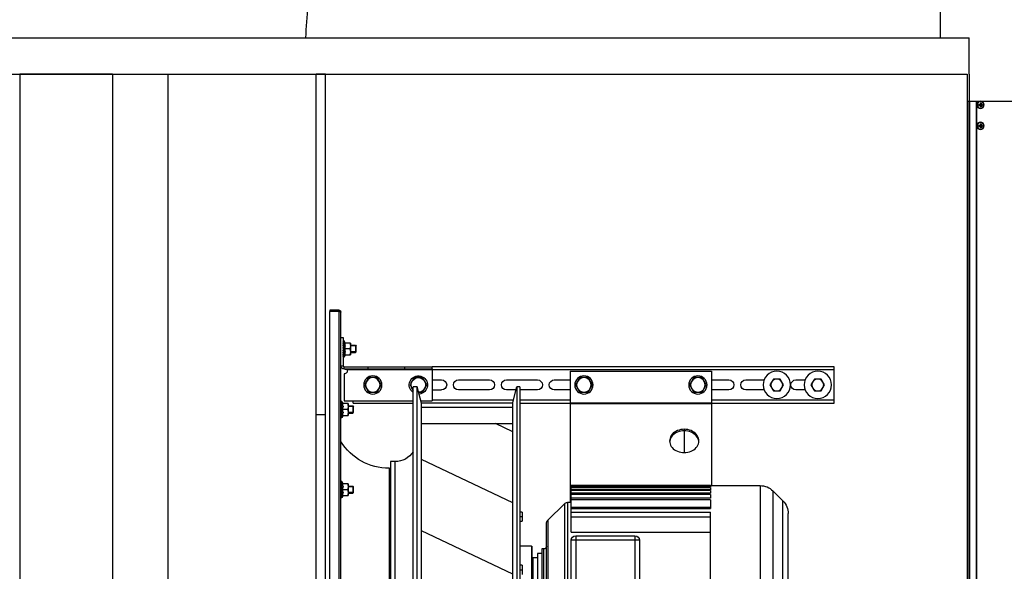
# Model space of a CAD drawing. Header units: millimetres. Extents: x -165365 to -33565, y 7406 to 103342.
# Tile 44 of 256: x -127185 to -126105, y 43628 to 44233. Entities that reach past the tile are written whole.
import ezdxf

# ---------------------------------------------------------------- set-up
doc = ezdxf.new("R2010")
doc.units = ezdxf.units.MM
doc.header["$MEASUREMENT"] = 0
doc.linetypes.add('ACAD_ISO03W100', pattern=[150, 60, -90])
doc.linetypes.add('DASHDOT', pattern=[1, 0.5, -0.25, 0, -0.25])
for name, color, linetype in [('ELEK CIENKIE', 80, 'Continuous'), ('IPHandle', 7, 'Continuous'), ('Separators', 7, 'Continuous')]:
    doc.layers.add(name, color=color, linetype=linetype)

# ---------------------------------------------------------------- blocks, each defined once
blk = doc.blocks.new('AVS020_DRN.PL_t')
at = {"color": 7}
for p, q in [((0, 0), (0, 42.83)), ((4, 0), (4, 42.83))]:
    blk.add_line(p, q, dxfattribs=at)
at = {"color": 7, "linetype": 'Continuous'}
blk.add_line((4, 0), (0, 0), dxfattribs=at)
blk = doc.blocks.new('AVS020_FLX1_355_1.5HP_4x1_v2_t')
at = {"color": 7}
for p, q in [((0, 42.835), (0, 0)), ((8.483, 21.597), (4.545, 19.728)), ((8.482, 18.524), (4.544, 16.655)), ((8.482, 15.452), (7.731, 15.096)), ((0.394, 0), (0, 0))]:
    blk.add_line(p, q, dxfattribs=at)
blk.add_line((0.394, 42.835), (0.394, 0))
at = {"color": 7, "linetype": 'Continuous'}
for p, q in [((0.591, 32.579), (0.591, 10.256)), ((0.984, 32.579), (0.984, 10.256)), ((1.063, 32.559), (1.063, 10.276)), ((4.357, 29.331), (4.357, 13.504)), ((8.664, 13.504), (8.664, 29.331)), ((8.782, 13.504), (8.782, 29.331)), ((4.542, 28.642), (4.542, 14.213)), ((8.479, 28.636), (8.48, 14.188)), ((4.188, 26.52), (4.188, 13.504)), ((3.396, 16.74), (3.396, 26.094)), ((3.14, 17.028), (3.14, 25.807)), ((3.199, 16.74), (3.199, 25.807)), ((19.162, 17.776), (19.162, 25.059)), ((19.719, 18.006), (19.719, 24.828)), ((10.71, 18.562), (10.71, 24.273)), ((10.849, 18.504), (10.849, 24.331)), ((20.143, 24.404), (20.143, 18.431)), ((17.028, 23.915), (17.028, 18.92)), ((20.374, 23.847), (20.374, 18.988)), ((9.941, 23.422), (9.941, 19.412)), ((9.999, 19.273), (9.999, 23.562)), ((11.004, 22.697), (11.004, 20.138)), ((11.201, 19.941), (11.201, 22.894)), ((13.76, 19.941), (13.76, 22.894)), ((13.957, 20.138), (13.957, 22.697)), ((9.286, 20.394), (9.286, 22.441)), ((9.306, 20.413), (9.306, 22.421)), ((9.547, 20.709), (9.547, 22.126)), ((9.744, 20.512), (9.744, 22.323)), ((9.823, 22.323), (9.823, 20.512)), ((9.35, 20.905), (9.35, 21.929)), ((8.782, 21.417), (8.879, 21.417)), ((8.896, 21.22), (8.896, 21.614)), ((8.896, 21.22), (8.782, 21.22)), ((9.35, 20.945), (9.306, 20.945)), ((9.547, 20.905), (9.35, 20.905)), ((9.744, 20.709), (9.547, 20.709)), ((9.823, 20.512), (9.744, 20.512)), ((9.286, 20.394), (8.782, 20.394)), ((13.957, 20.138), (11.004, 20.138)), ((11.004, 19.789), (17.028, 19.789)), ((11.004, 19.789), (11.004, 18.713)), ((11.201, 19.941), (13.76, 19.941)), ((8.782, 19.313), (8.896, 19.313)), ((8.896, 18.919), (8.896, 19.313)), ((10.71, 18.562), (9.999, 19.273)), ((8.782, 19.116), (8.879, 19.116)), ((8.896, 18.919), (8.782, 18.919)), ((11.004, 19.13), (17.028, 19.13)), ((11.004, 18.92), (17.028, 18.92)), ((11.004, 18.767), (17.028, 18.767)), ((11.004, 18.713), (17.028, 18.713)), ((11.004, 18.713), (11.004, 17.776)), ((17.028, 18.392), (17.028, 18.767)), ((1.098, 18.305), (1.075, 18.305)), ((1.075, 18.305), (1.075, 17.6)), ((1.098, 18.305), (1.098, 17.6)), ((1.154, 18.209), (1.098, 18.305)), ((11.004, 18.504), (10.849, 18.504)), ((10.965, 12.835), (10.965, 18.504)), ((17.028, 18.392), (11.004, 18.392)), ((17.028, 18.316), (11.004, 18.316)), ((17.028, 18.163), (17.028, 18.316)), ((19.719, 18.006), (20.143, 18.431)), ((1.075, 18.273), (1.063, 18.273)), ((1.075, 18.271), (1.063, 18.271)), ((1.075, 18.232), (1.063, 18.232)), ((1.075, 18.16), (1.063, 18.16)), ((1.075, 18.063), (1.063, 18.063)), ((1.063, 18.033), (1.073, 17.953)), ((1.075, 17.953), (1.063, 17.953)), ((1.063, 17.922), (1.064, 17.911)), ((1.064, 17.911), (1.066, 17.898)), ((1.065, 18.118), (1.067, 18.105)), ((1.066, 18.063), (1.065, 18.067)), ((1.067, 17.892), (1.065, 17.892)), ((1.066, 17.898), (1.068, 17.885)), ((1.067, 18.105), (1.069, 18.091)), ((1.068, 17.885), (1.069, 17.872)), ((1.069, 18.091), (1.07, 18.078)), ((1.069, 17.872), (1.071, 17.86)), ((1.07, 18.078), (1.072, 18.063)), ((1.071, 17.86), (1.073, 17.849)), ((1.131, 18.209), (1.374, 18.209)), ((1.351, 17.953), (1.131, 17.953)), ((1.154, 18.209), (1.154, 18.209)), ((1.154, 18.068), (1.154, 18.093)), ((1.374, 17.697), (1.374, 18.209)), ((1.374, 18.11), (1.571, 18.11)), ((1.571, 18.11), (1.61, 18.071)), ((1.571, 17.795), (1.571, 18.11)), ((1.61, 18.081), (1.61, 17.825)), ((10.965, 18.123), (11.004, 18.123)), ((10.965, 18.029), (11.004, 18.029)), ((17.028, 18.163), (11.004, 18.163)), ((17.028, 18.106), (11.004, 18.106)), ((17.028, 17.993), (11.004, 17.993)), ((17.028, 17.953), (11.004, 17.953)), ((17.028, 17.875), (11.004, 17.875)), ((17.028, 17.993), (17.028, 18.106)), ((17.028, 17.875), (17.028, 17.953)), ((1.075, 17.842), (1.063, 17.842)), ((1.075, 17.745), (1.063, 17.745)), ((1.075, 17.673), (1.063, 17.673)), ((1.075, 17.635), (1.063, 17.635)), ((1.075, 17.632), (1.063, 17.632)), ((1.075, 17.652), (1.069, 17.652)), ((1.075, 17.849), (1.073, 17.849)), ((1.075, 17.758), (1.073, 17.758)), ((1.075, 17.69), (1.073, 17.69)), ((1.098, 17.6), (1.075, 17.6)), ((1.154, 17.696), (1.098, 17.6)), ((1.374, 17.697), (1.131, 17.697)), ((1.154, 17.812), (1.154, 17.837)), ((1.154, 17.696), (1.154, 17.697)), ((1.374, 17.795), (1.571, 17.795)), ((1.571, 17.795), (1.61, 17.835)), ((17.028, 17.849), (11.004, 17.849)), ((17.028, 17.804), (11.004, 17.804)), ((17.028, 17.791), (11.004, 17.791)), ((17.028, 17.776), (11.004, 17.776)), ((17.028, 17.804), (17.028, 17.849)), ((17.028, 17.776), (17.028, 17.791)), ((17.028, 17.776), (19.162, 17.776)), ((17.067, 12.835), (17.067, 17.776)), ((3.14, 17.028), (3.199, 17.028)), ((3.396, 16.74), (3.199, 16.74)), ((15.886, 15.412), (15.886, 16.352)), ((15.274, 15.796), (15.26, 15.856)), ((16.513, 15.882), (16.511, 15.856)), ((15.886, 15.342), (15.886, 15.412)), ((4.542, 15.096), (8.479, 15.096)), ((1.075, 14.809), (1.063, 14.809)), ((1.075, 14.806), (1.063, 14.806)), ((1.075, 14.768), (1.063, 14.768)), ((1.075, 14.696), (1.063, 14.696)), ((1.075, 14.599), (1.063, 14.599)), ((1.063, 14.568), (1.073, 14.488)), ((1.075, 14.488), (1.063, 14.488)), ((1.063, 14.457), (1.064, 14.446)), ((1.065, 14.654), (1.067, 14.64)), ((1.066, 14.599), (1.065, 14.602)), ((1.067, 14.64), (1.069, 14.627)), ((1.069, 14.627), (1.07, 14.613)), ((1.07, 14.613), (1.072, 14.599)), ((1.098, 14.841), (1.075, 14.841)), ((1.075, 14.841), (1.075, 14.136)), ((1.098, 14.841), (1.098, 14.136)), ((1.154, 14.744), (1.098, 14.841)), ((1.131, 14.744), (1.374, 14.744)), ((1.351, 14.488), (1.131, 14.488)), ((1.154, 14.744), (1.154, 14.744)), ((1.154, 14.604), (1.154, 14.628)), ((1.374, 14.232), (1.374, 14.744)), ((1.374, 14.646), (1.571, 14.646)), ((1.571, 14.331), (1.571, 14.646)), ((1.571, 14.646), (1.61, 14.606)), ((1.61, 14.616), (1.61, 14.36)), ((1.075, 14.378), (1.063, 14.378)), ((1.075, 14.281), (1.063, 14.281)), ((1.075, 14.209), (1.063, 14.209)), ((1.075, 14.17), (1.063, 14.17)), ((1.075, 14.168), (1.063, 14.168)), ((1.064, 14.446), (1.066, 14.433)), ((1.067, 14.428), (1.065, 14.428)), ((1.066, 14.433), (1.068, 14.42)), ((1.068, 14.42), (1.069, 14.407)), ((1.069, 14.407), (1.071, 14.396)), ((1.075, 14.187), (1.069, 14.187)), ((1.071, 14.396), (1.073, 14.384)), ((1.075, 14.384), (1.073, 14.384)), ((1.075, 14.293), (1.073, 14.293)), ((1.075, 14.225), (1.073, 14.225)), ((1.098, 14.136), (1.075, 14.136)), ((1.154, 14.232), (1.098, 14.136)), ((1.374, 14.232), (1.131, 14.232)), ((1.154, 14.348), (1.154, 14.373)), ((1.154, 14.232), (1.154, 14.232)), ((1.201, 14.114), (4.188, 14.114)), ((1.201, 12.949), (1.201, 14.114)), ((1.374, 14.331), (1.571, 14.331)), ((1.571, 14.331), (1.61, 14.37)), ((1.594, 14.213), (4.188, 14.213)), ((1.594, 14.213), (1.594, 14.114)), ((4.542, 14.213), (4.357, 13.504)), ((4.521, 14.114), (5, 14.114)), ((4.542, 14.385), (8.48, 14.385)), ((8.48, 14.213), (4.542, 14.213)), ((5, 12.736), (5, 14.114)), ((5, 14.075), (7.917, 14.075)), ((7.917, 14.075), (8.511, 14.075)), ((8.48, 14.188), (8.664, 13.504)), ((8.782, 14.213), (10.965, 14.213)), ((8.782, 14.075), (10.965, 14.075)), ((10.965, 14.223), (17.067, 14.223)), ((10.965, 14.2), (17.067, 14.2)), ((17.067, 14.213), (22.362, 14.213)), ((17.067, 14.075), (22.362, 14.075)), ((22.362, 14.213), (22.362, 12.638)), ((2.077, 13.425), (2.259, 13.74)), ((2.259, 13.74), (2.623, 13.74)), ((2.623, 13.74), (2.805, 13.425)), ((4.046, 13.425), (4.188, 13.671)), ((4.421, 13.74), (4.591, 13.74)), ((4.591, 13.74), (4.773, 13.425)), ((5, 13.642), (5.413, 13.642)), ((7.48, 13.642), (6.142, 13.642)), ((8.627, 13.642), (8.209, 13.642)), ((9.547, 13.642), (8.782, 13.642)), ((10.965, 13.642), (10.276, 13.642)), ((11.191, 13.425), (11.373, 13.74)), ((11.373, 13.74), (11.737, 13.74)), ((11.737, 13.74), (11.919, 13.425)), ((16.113, 13.425), (16.295, 13.74)), ((16.295, 13.74), (16.658, 13.74)), ((16.658, 13.74), (16.84, 13.425)), ((17.815, 13.642), (17.067, 13.642)), ((19.333, 13.642), (18.543, 13.642)), ((19.586, 13.425), (19.734, 13.681)), ((19.734, 13.681), (20.03, 13.681)), ((20.03, 13.681), (20.177, 13.425)), ((21.104, 13.642), (20.709, 13.642)), ((21.358, 13.425), (21.506, 13.681)), ((21.506, 13.681), (21.801, 13.681)), ((21.801, 13.681), (21.949, 13.425)), ((2.259, 13.11), (2.077, 13.425)), ((2.805, 13.425), (2.623, 13.11)), ((4.228, 13.11), (4.046, 13.425)), ((4.357, 13.504), (4.188, 13.504)), ((4.773, 13.425), (4.591, 13.11)), ((5, 13.209), (5.413, 13.209)), ((6.142, 13.209), (7.48, 13.209)), ((8.209, 13.209), (9.547, 13.209)), ((8.782, 13.504), (8.664, 13.504)), ((10.276, 13.209), (10.965, 13.209)), ((11.373, 13.11), (11.191, 13.425)), ((11.919, 13.425), (11.737, 13.11)), ((16.295, 13.11), (16.113, 13.425)), ((16.84, 13.425), (16.658, 13.11)), ((17.067, 13.209), (17.815, 13.209)), ((18.543, 13.209), (19.333, 13.209)), ((19.734, 13.169), (19.586, 13.425)), ((20.177, 13.425), (20.03, 13.169)), ((20.709, 13.209), (21.104, 13.209)), ((21.506, 13.169), (21.358, 13.425)), ((21.949, 13.425), (21.801, 13.169)), ((22.362, 12.776), (1.334, 12.776)), ((2.623, 13.11), (2.259, 13.11)), ((4.591, 13.11), (4.228, 13.11)), ((10.965, 12.835), (17.067, 12.835)), ((11.737, 13.11), (11.373, 13.11)), ((16.658, 13.11), (16.295, 13.11)), ((20.03, 13.169), (19.734, 13.169)), ((21.801, 13.169), (21.506, 13.169)), ((1.063, 12.598), (1.161, 12.598)), ((1.161, 11.378), (1.161, 12.598)), ((1.201, 12.736), (5, 12.736)), ((1.201, 12.736), (1.201, 12.638)), ((1.201, 12.638), (5, 12.638)), ((2.244, 12.736), (2.244, 12.638)), ((3.819, 12.736), (3.819, 12.638)), ((5, 12.736), (5, 12.638)), ((22.362, 12.638), (5, 12.638)), ((1.173, 12.19), (1.161, 12.19)), ((1.173, 12.188), (1.161, 12.188)), ((1.173, 12.15), (1.161, 12.15)), ((1.173, 12.078), (1.161, 12.078)), ((1.173, 11.98), (1.161, 11.98)), ((1.161, 11.95), (1.171, 11.87)), ((1.164, 12.036), (1.165, 12.022)), ((1.164, 11.98), (1.164, 11.984)), ((1.165, 12.022), (1.167, 12.009)), ((1.167, 12.009), (1.169, 11.995)), ((1.169, 11.995), (1.17, 11.98)), ((1.197, 12.222), (1.173, 12.222)), ((1.173, 12.222), (1.173, 11.518)), ((1.197, 12.222), (1.197, 11.518)), ((1.252, 12.126), (1.197, 12.222)), ((1.229, 12.126), (1.472, 12.126)), ((1.252, 12.126), (1.252, 12.126)), ((1.252, 11.986), (1.252, 12.01)), ((1.472, 11.614), (1.472, 12.126)), ((1.472, 12.028), (1.689, 12.028)), ((1.689, 11.713), (1.689, 12.028)), ((1.689, 12.028), (1.728, 11.988)), ((1.728, 11.998), (1.728, 11.742)), ((1.173, 11.87), (1.161, 11.87)), ((1.161, 11.839), (1.163, 11.828)), ((1.173, 11.76), (1.161, 11.76)), ((1.173, 11.663), (1.161, 11.663)), ((1.173, 11.59), (1.161, 11.59)), ((1.173, 11.552), (1.161, 11.552)), ((1.173, 11.55), (1.161, 11.55)), ((1.163, 11.828), (1.164, 11.815)), ((1.164, 11.815), (1.166, 11.802)), ((1.165, 11.809), (1.164, 11.809)), ((1.166, 11.802), (1.168, 11.789)), ((1.173, 11.569), (1.168, 11.569)), ((1.173, 11.766), (1.171, 11.766)), ((1.173, 11.675), (1.171, 11.675)), ((1.173, 11.607), (1.171, 11.607)), ((1.197, 11.518), (1.173, 11.518)), ((1.252, 11.614), (1.197, 11.518)), ((1.45, 11.87), (1.229, 11.87)), ((1.472, 11.614), (1.229, 11.614)), ((1.252, 11.73), (1.252, 11.754)), ((1.252, 11.614), (1.252, 11.614)), ((1.472, 11.713), (1.689, 11.713)), ((1.689, 11.713), (1.728, 11.752)), ((1.063, 11.378), (1.161, 11.378)), ((0.984, 10.256), (0.591, 10.256)), ((0.591, 10.197), (0.591, 10.256)), ((1, 10.258), (0.984, 10.256)), ((0.984, 10.197), (0.984, 10.256)), ((0.984, 10.197), (0.591, 10.197))]:
    blk.add_line(p, q, dxfattribs=at)
at = {"color": 2, "linetype": 'Continuous'}
for p, q in [((1.064, 18.081), (1.063, 18.081)), ((1.61, 18.081), (1.374, 18.081)), ((1.61, 17.825), (1.374, 17.825)), ((1.064, 14.616), (1.063, 14.616)), ((1.61, 14.616), (1.374, 14.616)), ((1.61, 14.36), (1.374, 14.36)), ((1.163, 11.998), (1.161, 11.998)), ((1.728, 11.998), (1.472, 11.998)), ((1.728, 11.742), (1.472, 11.742))]:
    blk.add_line(p, q, dxfattribs=at)
at = {"color": 0}
blk.add_line((0.394, 14.724), (0, 14.724), dxfattribs=at)
at = {"color": 7, "linetype": 'Continuous'}
for points in [[(8.879, 21.417), (8.883, 21.43), (8.886, 21.443), (8.889, 21.455), (8.892, 21.467), (8.894, 21.48), (8.895, 21.492), (8.896, 21.504), (8.896, 21.516)], [(8.896, 21.319), (8.896, 21.331), (8.895, 21.343), (8.894, 21.355), (8.892, 21.367), (8.889, 21.379), (8.886, 21.392), (8.883, 21.404), (8.879, 21.417)], [(8.879, 21.22), (8.883, 21.233), (8.886, 21.246), (8.889, 21.258), (8.892, 21.271), (8.894, 21.283), (8.895, 21.295), (8.896, 21.307), (8.896, 21.319)], [(8.896, 19.214), (8.896, 19.226), (8.895, 19.238), (8.894, 19.25), (8.892, 19.263), (8.889, 19.275), (8.886, 19.287), (8.883, 19.3), (8.879, 19.313)], [(8.879, 19.116), (8.883, 19.129), (8.886, 19.141), (8.889, 19.154), (8.892, 19.166), (8.894, 19.178), (8.895, 19.19), (8.896, 19.202), (8.896, 19.214)], [(8.896, 19.017), (8.896, 19.029), (8.895, 19.042), (8.894, 19.054), (8.892, 19.066), (8.889, 19.078), (8.886, 19.09), (8.883, 19.103), (8.879, 19.116)], [(8.879, 18.919), (8.883, 18.932), (8.886, 18.945), (8.889, 18.957), (8.892, 18.969), (8.894, 18.981), (8.895, 18.993), (8.896, 19.005), (8.896, 19.017)], [(1.063, 18.273), (1.063, 18.273), (1.064, 18.272), (1.065, 18.272), (1.066, 18.271)], [(1.063, 18.262), (1.063, 18.261), (1.064, 18.258), (1.065, 18.255), (1.066, 18.251), (1.067, 18.248), (1.068, 18.244), (1.069, 18.24), (1.069, 18.235), (1.07, 18.232)], [(1.063, 18.214), (1.063, 18.212), (1.064, 18.207), (1.065, 18.202), (1.066, 18.196), (1.067, 18.191), (1.068, 18.185), (1.069, 18.179), (1.069, 18.173), (1.07, 18.167), (1.071, 18.16)], [(1.063, 18.134), (1.063, 18.131), (1.065, 18.118)], [(1.131, 18.209), (1.135, 18.197), (1.138, 18.185), (1.141, 18.173), (1.144, 18.161), (1.147, 18.15), (1.149, 18.138), (1.151, 18.127), (1.152, 18.116), (1.153, 18.104), (1.154, 18.093)], [(1.154, 18.068), (1.153, 18.057), (1.152, 18.046), (1.151, 18.034), (1.149, 18.023), (1.147, 18.011), (1.144, 18), (1.141, 17.988), (1.138, 17.977), (1.135, 17.965), (1.131, 17.953)], [(1.131, 17.953), (1.135, 17.941), (1.138, 17.929), (1.141, 17.917), (1.144, 17.905), (1.147, 17.894), (1.149, 17.882), (1.151, 17.871), (1.152, 17.86), (1.153, 17.848), (1.154, 17.837)], [(1.374, 18.081), (1.374, 18.093), (1.373, 18.106), (1.372, 18.118), (1.37, 18.131), (1.368, 18.143), (1.366, 18.156), (1.363, 18.169), (1.359, 18.182), (1.355, 18.195), (1.351, 18.209)], [(1.351, 17.953), (1.355, 17.966), (1.359, 17.979), (1.363, 17.992), (1.366, 18.005), (1.368, 18.018), (1.37, 18.03), (1.372, 18.043), (1.373, 18.056), (1.374, 18.068), (1.374, 18.081)], [(1.374, 17.825), (1.374, 17.837), (1.373, 17.85), (1.372, 17.862), (1.37, 17.875), (1.368, 17.888), (1.366, 17.9), (1.363, 17.913), (1.359, 17.926), (1.355, 17.939), (1.351, 17.953)], [(1.063, 17.814), (1.063, 17.811), (1.064, 17.805), (1.065, 17.799), (1.066, 17.794), (1.067, 17.788), (1.068, 17.783), (1.069, 17.779), (1.069, 17.774), (1.07, 17.769), (1.071, 17.765), (1.072, 17.761), (1.073, 17.758)], [(1.063, 17.723), (1.063, 17.721), (1.064, 17.717), (1.065, 17.713), (1.066, 17.709), (1.067, 17.706), (1.068, 17.703), (1.069, 17.7), (1.069, 17.697), (1.07, 17.695), (1.071, 17.693), (1.072, 17.691), (1.073, 17.69)], [(1.154, 17.812), (1.153, 17.801), (1.152, 17.79), (1.151, 17.778), (1.149, 17.767), (1.147, 17.755), (1.144, 17.744), (1.141, 17.732), (1.138, 17.721), (1.135, 17.709), (1.131, 17.697)], [(1.351, 17.697), (1.355, 17.71), (1.359, 17.724), (1.363, 17.737), (1.366, 17.749), (1.368, 17.762), (1.37, 17.775), (1.372, 17.787), (1.373, 17.8), (1.374, 17.812), (1.374, 17.825)], [(15.256, 15.847), (15.26, 15.908), (15.274, 15.968), (15.297, 16.026), (15.328, 16.082), (15.367, 16.134), (15.414, 16.182), (15.468, 16.225), (15.528, 16.263), (15.593, 16.294), (15.662, 16.319), (15.735, 16.337), (15.809, 16.348), (15.886, 16.352)], [(15.886, 16.352), (15.962, 16.348), (16.037, 16.337), (16.109, 16.319), (16.179, 16.294), (16.244, 16.263), (16.304, 16.225), (16.357, 16.182), (16.404, 16.134), (16.444, 16.082), (16.475, 16.026), (16.497, 15.968), (16.511, 15.908), (16.516, 15.847)], [(15.886, 15.342), (15.809, 15.345), (15.735, 15.356), (15.662, 15.375), (15.593, 15.4), (15.528, 15.431), (15.468, 15.469), (15.414, 15.512), (15.367, 15.56), (15.328, 15.612), (15.297, 15.668), (15.274, 15.726), (15.26, 15.786), (15.256, 15.847)], [(15.886, 15.412), (15.809, 15.416), (15.735, 15.427), (15.662, 15.445), (15.593, 15.47), (15.528, 15.502), (15.468, 15.539), (15.414, 15.582), (15.367, 15.63), (15.328, 15.683), (15.297, 15.738), (15.274, 15.796)], [(16.511, 15.856), (16.497, 15.796), (16.475, 15.738), (16.444, 15.683), (16.404, 15.63), (16.357, 15.582), (16.304, 15.539), (16.244, 15.502), (16.179, 15.47), (16.109, 15.445), (16.037, 15.427), (15.962, 15.416), (15.886, 15.412)], [(16.516, 15.847), (16.511, 15.786), (16.497, 15.726), (16.475, 15.668), (16.444, 15.612), (16.404, 15.56), (16.357, 15.512), (16.304, 15.469), (16.244, 15.431), (16.179, 15.4), (16.109, 15.375), (16.037, 15.356), (15.962, 15.345), (15.886, 15.342)], [(1.063, 14.808), (1.063, 14.808), (1.064, 14.808), (1.065, 14.807), (1.066, 14.806)], [(1.063, 14.798), (1.063, 14.796), (1.064, 14.793), (1.065, 14.79), (1.066, 14.787), (1.067, 14.783), (1.068, 14.779), (1.069, 14.775), (1.069, 14.771), (1.07, 14.768)], [(1.063, 14.75), (1.063, 14.747), (1.064, 14.742), (1.065, 14.737), (1.066, 14.732), (1.067, 14.726), (1.068, 14.721), (1.069, 14.715), (1.069, 14.709), (1.07, 14.702), (1.071, 14.696)], [(1.063, 14.67), (1.063, 14.666), (1.065, 14.654)], [(1.131, 14.744), (1.135, 14.732), (1.138, 14.72), (1.141, 14.708), (1.144, 14.697), (1.147, 14.685), (1.149, 14.674), (1.151, 14.662), (1.152, 14.651), (1.153, 14.64), (1.154, 14.628)], [(1.154, 14.604), (1.153, 14.592), (1.152, 14.581), (1.151, 14.57), (1.149, 14.558), (1.147, 14.547), (1.144, 14.535), (1.141, 14.524), (1.138, 14.512), (1.135, 14.5), (1.131, 14.488)], [(1.131, 14.488), (1.135, 14.476), (1.138, 14.464), (1.141, 14.452), (1.144, 14.441), (1.147, 14.429), (1.149, 14.418), (1.151, 14.407), (1.152, 14.395), (1.153, 14.384), (1.154, 14.373)], [(1.374, 14.616), (1.374, 14.629), (1.373, 14.641), (1.372, 14.654), (1.37, 14.666), (1.368, 14.679), (1.366, 14.692), (1.363, 14.704), (1.359, 14.717), (1.355, 14.731), (1.351, 14.744)], [(1.351, 14.488), (1.355, 14.502), (1.359, 14.515), (1.363, 14.528), (1.366, 14.541), (1.368, 14.553), (1.37, 14.566), (1.372, 14.578), (1.373, 14.591), (1.374, 14.604), (1.374, 14.616)], [(1.374, 14.36), (1.374, 14.373), (1.373, 14.385), (1.372, 14.398), (1.37, 14.41), (1.368, 14.423), (1.366, 14.436), (1.363, 14.448), (1.359, 14.461), (1.355, 14.475), (1.351, 14.488)], [(1.063, 14.35), (1.063, 14.346), (1.064, 14.34), (1.065, 14.335), (1.066, 14.329), (1.067, 14.324), (1.068, 14.319), (1.069, 14.314), (1.069, 14.309), (1.07, 14.305), (1.071, 14.301), (1.072, 14.297), (1.073, 14.293)], [(1.063, 14.259), (1.063, 14.256), (1.064, 14.252), (1.065, 14.248), (1.066, 14.245), (1.067, 14.241), (1.068, 14.238), (1.069, 14.235), (1.069, 14.233), (1.07, 14.23), (1.071, 14.228), (1.072, 14.227), (1.073, 14.225)], [(1.154, 14.348), (1.153, 14.337), (1.152, 14.325), (1.151, 14.314), (1.149, 14.302), (1.147, 14.291), (1.144, 14.279), (1.141, 14.268), (1.138, 14.256), (1.135, 14.244), (1.131, 14.232)], [(1.351, 14.232), (1.355, 14.246), (1.359, 14.259), (1.363, 14.272), (1.366, 14.285), (1.368, 14.297), (1.37, 14.31), (1.372, 14.323), (1.373, 14.335), (1.374, 14.348), (1.374, 14.36)], [(1.218, 12.736), (1.234, 12.736), (1.249, 12.737), (1.263, 12.737), (1.276, 12.738), (1.287, 12.74), (1.298, 12.744), (1.308, 12.748), (1.316, 12.753), (1.324, 12.76), (1.329, 12.767), (1.334, 12.776)], [(1.161, 12.19), (1.162, 12.19), (1.163, 12.19), (1.164, 12.189), (1.164, 12.188)], [(1.161, 12.18), (1.162, 12.178), (1.163, 12.175), (1.164, 12.172), (1.164, 12.169), (1.165, 12.165), (1.166, 12.161), (1.167, 12.157), (1.168, 12.153), (1.168, 12.15)], [(1.161, 12.131), (1.162, 12.129), (1.163, 12.124), (1.164, 12.119), (1.164, 12.114), (1.165, 12.108), (1.166, 12.102), (1.167, 12.097), (1.168, 12.091), (1.169, 12.084), (1.17, 12.078)], [(1.161, 12.052), (1.162, 12.048), (1.164, 12.036)], [(1.229, 12.126), (1.233, 12.114), (1.237, 12.102), (1.24, 12.09), (1.243, 12.079), (1.245, 12.067), (1.247, 12.056), (1.249, 12.044), (1.25, 12.033), (1.251, 12.022), (1.252, 12.01)], [(1.252, 11.986), (1.251, 11.974), (1.25, 11.963), (1.249, 11.952), (1.247, 11.94), (1.245, 11.929), (1.243, 11.917), (1.24, 11.906), (1.237, 11.894), (1.233, 11.882), (1.229, 11.87)], [(1.472, 11.998), (1.472, 12.011), (1.471, 12.023), (1.47, 12.036), (1.469, 12.048), (1.467, 12.061), (1.464, 12.073), (1.461, 12.086), (1.458, 12.099), (1.454, 12.112), (1.45, 12.126)], [(1.45, 11.87), (1.454, 11.884), (1.458, 11.897), (1.461, 11.91), (1.464, 11.923), (1.467, 11.935), (1.469, 11.948), (1.47, 11.96), (1.471, 11.973), (1.472, 11.985), (1.472, 11.998)], [(1.161, 11.731), (1.162, 11.728), (1.163, 11.722), (1.164, 11.717), (1.164, 11.711), (1.165, 11.706), (1.166, 11.701), (1.167, 11.696), (1.168, 11.691), (1.169, 11.687), (1.17, 11.683), (1.17, 11.679), (1.171, 11.675)], [(1.161, 11.641), (1.162, 11.638), (1.163, 11.634), (1.164, 11.63), (1.164, 11.627), (1.165, 11.623), (1.166, 11.62), (1.167, 11.617), (1.168, 11.615), (1.169, 11.612), (1.17, 11.61), (1.17, 11.609), (1.171, 11.607)], [(1.161, 11.578), (1.162, 11.576), (1.163, 11.574), (1.164, 11.573), (1.164, 11.571), (1.165, 11.57), (1.166, 11.569), (1.167, 11.569), (1.168, 11.569)], [(1.168, 11.789), (1.17, 11.777), (1.17, 11.772), (1.171, 11.766)], [(1.229, 11.87), (1.233, 11.858), (1.237, 11.846), (1.24, 11.834), (1.243, 11.823), (1.245, 11.811), (1.247, 11.8), (1.249, 11.788), (1.25, 11.777), (1.251, 11.766), (1.252, 11.754)], [(1.252, 11.73), (1.251, 11.718), (1.25, 11.707), (1.249, 11.696), (1.247, 11.684), (1.245, 11.673), (1.243, 11.661), (1.24, 11.65), (1.237, 11.638), (1.233, 11.626), (1.229, 11.614)], [(1.472, 11.742), (1.472, 11.755), (1.471, 11.767), (1.47, 11.78), (1.469, 11.792), (1.467, 11.805), (1.464, 11.818), (1.461, 11.83), (1.458, 11.843), (1.454, 11.857), (1.45, 11.87)], [(1.45, 11.614), (1.454, 11.628), (1.458, 11.641), (1.461, 11.654), (1.464, 11.667), (1.467, 11.679), (1.469, 11.692), (1.47, 11.704), (1.471, 11.717), (1.472, 11.73), (1.472, 11.742)], [(1.063, 10.276), (1.061, 10.273), (1.057, 10.271), (1.05, 10.268), (1.04, 10.266), (1.028, 10.263), (1.014, 10.261), (1, 10.258)]]:
    blk.add_lwpolyline(points, dxfattribs=at)
for centre, radius in [((2.441, 13.425), 0.394), ((2.441, 13.425), 0.315), ((11.555, 13.425), 0.394), ((11.555, 13.425), 0.315), ((16.476, 13.425), 0.394), ((16.476, 13.425), 0.315), ((19.882, 13.425), 0.591), ((19.882, 13.425), 0.256), ((21.653, 13.425), 0.591), ((21.653, 13.425), 0.256)]:
    blk.add_circle(centre, radius, dxfattribs=at)
for centre, radius, start, end in [((9.286, 20.413), 0.0197, 270, 0), ((9.823, 20.394), 0.118, 0.0022, 90), ((11.201, 20.138), 0.197, 180, 270), ((13.76, 20.138), 0.197, 270, 0), ((10.138, 19.412), 0.197, 180, 225), ((19.587, 18.988), 0.787, 315, 0), ((10.849, 18.701), 0.197, 224.9999, 270), ((19.162, 18.563), 0.787, 270, 315), ((3.14, 14.583), 2.445, 90, 148.1512), ((3.396, 15.791), 0.95, 33.4659, 90), ((4.409, 13.425), 0.394, 124.2909, 85.329), ((4.409, 13.425), 0.315, 134.7742, 87.9537), ((5.413, 13.425), 0.217, 270, 90), ((6.142, 13.425), 0.217, 90, 270), ((7.48, 13.425), 0.217, 270, 90), ((8.209, 13.425), 0.217, 90, 270), ((9.547, 13.425), 0.217, 270, 90), ((10.276, 13.425), 0.217, 90, 270), ((17.815, 13.425), 0.217, 270, 90), ((18.543, 13.425), 0.217, 90, 270), ((20.709, 13.425), 0.217, 90, 270), ((1.201, 12.811), 0.138, 345.0282, 90), ((1.201, 12.598), 0.138, 90, 180), ((1.201, 12.598), 0.0394, 90, 180), ((0.984, 10.276), 0.0787, 270, 0)]:
    blk.add_arc(centre, radius, start, end, dxfattribs=at)
blk = doc.blocks.new('1028_440_ADMP_t')
at = {"color": 7, "linetype": 'Continuous'}
for p, q in [((-125, 514), (-125, -514)), ((-124.5, -514), (-124.5, 514)), ((-117.3, -514), (-117.3, 514)), ((-117, -514), (-117, 514)), ((-113, -489.6), (-113, -485.4)), ((-112, -489.6), (-112, -485.4)), ((-114.6, -487), (-110.4, -487)), ((-114.6, -488), (-110.4, -488)), ((-113.5, -487), (-113.5, -488)), ((-113, -486.5), (-112, -486.5)), ((-112, -487), (-113, -488)), ((-113, -487), (-112, -488)), ((-113, -487.5), (-112, -487.5)), ((-113, -488.5), (-112, -488.5)), ((-112.5, -487), (-112.5, -488)), ((-111.5, -487), (-111.5, -488)), ((-114.4, -514), (-125, -514)), ((-114.6, -510), (-110.4, -510)), ((-114.6, -511), (-110.4, -511)), ((-113.5, -510), (-113.5, -511)), ((-113, -512.6), (-113, -508.4)), ((-113, -509.5), (-112, -509.5)), ((-112, -510), (-113, -511)), ((-113, -510), (-112, -511)), ((-113, -510.5), (-112, -510.5)), ((-113, -511.5), (-112, -511.5)), ((-112.5, -510), (-112.5, -511)), ((-112, -512.6), (-112, -508.4)), ((-111.5, -510), (-111.5, -511)), ((-14.4, -514), (-110.6, -514))]:
    blk.add_line(p, q, dxfattribs=at)
for points in [[(-112, -485.4), (-112.2, -485.4), (-112.3, -485.4), (-112.5, -485.4), (-112.7, -485.4), (-112.8, -485.4), (-113, -485.4)], [(-114.6, -487.5), (-114.6, -487.4), (-114.6, -487.2), (-114.6, -487.1), (-114.6, -487)], [(-114.6, -488), (-114.6, -487.9), (-114.6, -487.8), (-114.6, -487.6), (-114.6, -487.5)], [(-113, -489.6), (-112.8, -489.6), (-112.7, -489.6), (-112.5, -489.6), (-112.3, -489.6), (-112.2, -489.6), (-112, -489.6)], [(-110.4, -487), (-110.4, -487.1), (-110.4, -487.2), (-110.4, -487.4), (-110.4, -487.5)], [(-110.4, -487.5), (-110.4, -487.6), (-110.4, -487.8), (-110.4, -487.9), (-110.4, -488)], [(-114.6, -510.5), (-114.6, -510.4), (-114.6, -510.2), (-114.6, -510.1), (-114.6, -510)], [(-114.6, -511), (-114.6, -510.9), (-114.6, -510.8), (-114.6, -510.6), (-114.6, -510.5)], [(-112, -508.4), (-112.2, -508.4), (-112.3, -508.4), (-112.5, -508.4), (-112.7, -508.4), (-112.8, -508.4), (-113, -508.4)], [(-113, -512.6), (-112.8, -512.6), (-112.7, -512.6), (-112.5, -512.6), (-112.3, -512.6), (-112.2, -512.6), (-112, -512.6)], [(-110.4, -510), (-110.4, -510.1), (-110.4, -510.2), (-110.4, -510.4), (-110.4, -510.5)], [(-110.4, -510.5), (-110.4, -510.6), (-110.4, -510.8), (-110.4, -510.9), (-110.4, -511)]]:
    blk.add_lwpolyline(points, dxfattribs=at)
for centre, radius in [((-112.5, -487.5), 4), ((-112.5, -487.5), 3.55), ((-112.5, -510.5), 4), ((-112.5, -510.5), 3.55)]:
    blk.add_circle(centre, radius, dxfattribs=at)
blk = doc.blocks.new('AVS_IPMC2_LR_2_t')
blk.add_line((27.4, 0), (27.4, -27.4))
at = {"color": 7, "linetype": 'DASHDOT', "ltscale": 10}
blk.add_arc((28.923, 1.523), 28.963, 183.0137, 266.9863, dxfattribs=at)
blk = doc.blocks.new('A$C67C88CC4')
for p, q in [((1966, 735.96), (1966, 1823.96)), ((1968, 735.96), (1968, 1823.96)), ((1968, 765.96), (1966, 765.96)), ((112, 735.96), (1966, 735.96)), ((1968, 735.96), (1968, 695.96)), ((110, 695.96), (1968, 695.96))]:
    blk.add_line(p, q)
at = {"layer": 'Separators'}
blk.add_line((1089, 735.96), (1089, 1823.96), dxfattribs=at)
at = {"xscale": 25.4, "yscale": 25.4}
for name, p in [('AVS020_DRN.PL_t', (927, 735.96)), ('AVS020_FLX1_355_1.5HP_4x1_v2_t', (1252, 735.96))]:
    blk.add_blockref(name, p, dxfattribs=at)
blk.add_blockref('1028_440_ADMP_t', (2093, 1279.96))
at = {"layer": 'IPHandle', "xscale": 25.4, "yscale": 25.4}
blk.add_blockref('AVS_IPMC2_LR_2_t', (1240.534, 695.96), dxfattribs=at)

msp = doc.modelspace()

# ---------------------------------------------------------------- linework, layer by layer
at = {"layer": 'ELEK CIENKIE', "color": 232, "linetype": 'ACAD_ISO03W100', "ltscale": 3}
msp.add_circle((-126312.31976, 39885.75), 7540, dxfattribs=at)

# ---------------------------------------------------------------- block references
at = {"xscale": -1, "rotation": 180}
msp.add_blockref('A$C67C88CC4', (-128111.9507, 44909.43797), dxfattribs=at)

doc.saveas('drawing.dxf')
